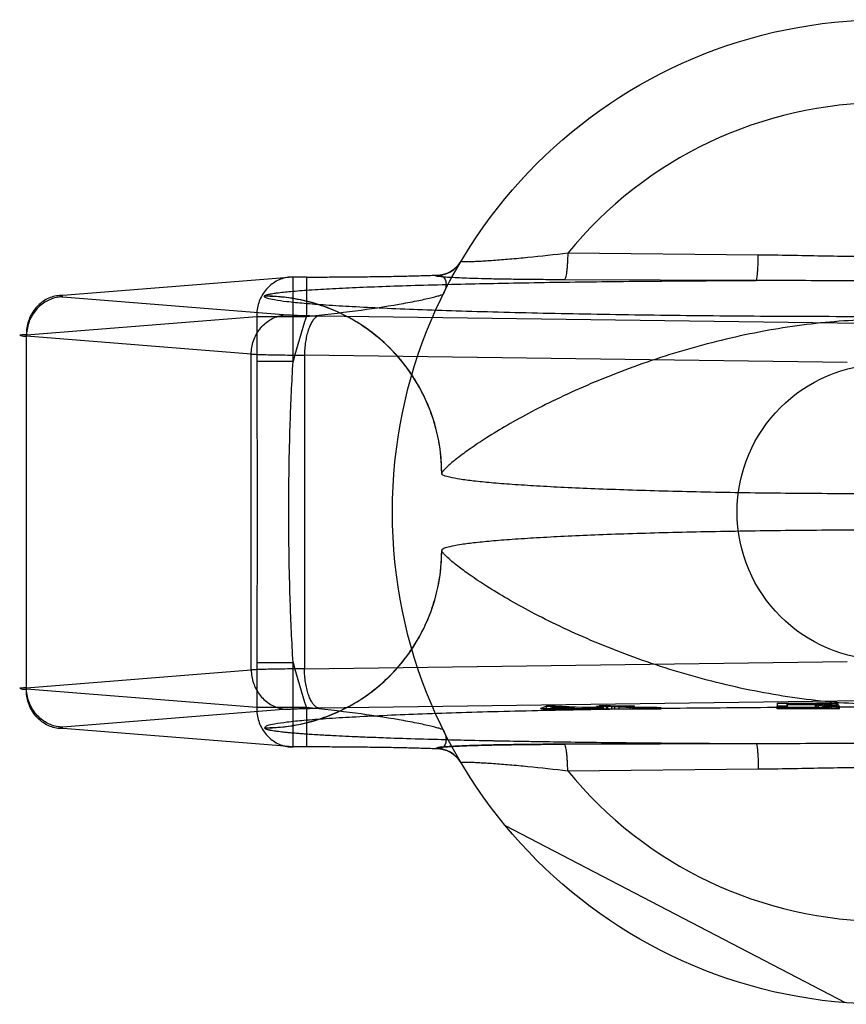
# Model space of a CAD drawing. Header units: millimetres. Extents: x 0 to 420, y 0 to 297.
# Tile 4 of 28: x 116.38 to 117.81, y 129.62 to 131.32. Entities that reach past the tile are written whole.
import ezdxf

# ---------------------------------------------------------------- set-up
doc = ezdxf.new("R2010")
doc.units = ezdxf.units.MM
doc.header["$LTSCALE"] = 23.1
doc.layers.get('0').update_dxf_attribs({"linetype": 'CONTINUOUS'})
doc.layers.add('001-M31079-X02', color=7, linetype='CONTINUOUS')

msp = doc.modelspace()

# ---------------------------------------------------------------- linework, layer by layer
at = {"color": 7, "linetype": 'Continuous'}
msp.add_circle((117.875, 130.4707), 0.255, dxfattribs=at)
at = {"layer": '001-M31079-X02', "color": 9, "linetype": 'Continuous'}
for p, q in [((117.6565, 130.9143), (117.3276, 130.9175)), ((116.8535, 130.8764), (116.4559, 130.8447)), ((116.8535, 130.7305), (116.8535, 130.8764)), ((116.8766, 130.8764), (116.8535, 130.8764)), ((116.8766, 130.8764), (116.8766, 130.8084)), ((117.0998, 130.8788), (117.1002, 130.8795)), ((117.653, 130.8705), (117.3215, 130.8716)), ((116.4559, 130.8421), (116.844, 130.8112)), ((116.8041, 130.8435), (116.804, 130.8432)), ((116.3931, 130.7767), (116.7907, 130.8084)), ((116.7907, 130.8084), (116.7907, 130.7305)), ((116.7907, 130.8084), (116.8766, 130.8084)), ((116.8992, 130.8094), (117.836, 130.7966)), ((116.3931, 130.1646), (116.3931, 130.7767)), ((116.7811, 130.7432), (116.3931, 130.7742)), ((116.7811, 130.1981), (116.7811, 130.7432)), ((116.8535, 130.7305), (116.7907, 130.7305)), ((116.8731, 130.7414), (116.8731, 130.2)), ((117.8099, 130.7286), (116.8731, 130.7414)), ((116.7907, 130.2109), (116.7907, 130.133)), ((116.7907, 130.2109), (116.8535, 130.2109)), ((116.8535, 130.065), (116.8535, 130.2109)), ((116.8731, 130.2), (117.8099, 130.2128)), ((116.3931, 130.1672), (116.7811, 130.1981)), ((116.7907, 130.133), (116.3931, 130.1646)), ((116.8766, 130.133), (116.7907, 130.133)), ((116.8766, 130.133), (116.8766, 130.065)), ((117.3276, 130.0238), (117.6565, 130.0271))]:
    msp.add_line(p, q, dxfattribs=at)
at = {"layer": '001-M31079-X02', "color": 6, "linetype": 'Continuous'}
for p, q in [((117.11, 130.5377), (117.11, 130.5373)), ((117.11, 130.4041), (117.11, 130.4037)), ((117.2909, 130.1307), (117.2909, 130.1356)), ((117.3057, 130.1307), (117.3057, 130.1357)), ((117.377, 130.1307), (117.377, 130.135)), ((117.3821, 130.1307), (117.3821, 130.1363)), ((117.3944, 130.1307), (117.3944, 130.1365)), ((117.3966, 130.1307), (117.3966, 130.1354)), ((117.4089, 130.1307), (117.4089, 130.1356)), ((117.4161, 130.1307), (117.4161, 130.1352)), ((117.4359, 130.1307), (117.4359, 130.1361)), ((117.4431, 130.1307), (117.4431, 130.1357)), ((117.6894, 130.1307), (117.6894, 130.1353)), ((117.7064, 130.1378), (117.7064, 130.1403)), ((117.7602, 130.1403), (117.7064, 130.1403)), ((117.7064, 130.1385), (117.7602, 130.1385)), ((117.7064, 130.1353), (117.7064, 130.1307)), ((117.7545, 130.1378), (117.7545, 130.1307)), ((117.7574, 130.1307), (117.7574, 130.1408)), ((117.7602, 130.1307), (117.7602, 130.1403)), ((117.7602, 130.1403), (117.7687, 130.1401)), ((117.7687, 130.1386), (117.7602, 130.1385)), ((117.7687, 130.1307), (117.7687, 130.1402)), ((117.7687, 130.1401), (117.7744, 130.1399)), ((117.7744, 130.1388), (117.7687, 130.1386)), ((117.7715, 130.1307), (117.7715, 130.1407)), ((117.7744, 130.1307), (117.7744, 130.14)), ((117.7744, 130.1399), (117.7772, 130.1395)), ((117.7772, 130.1392), (117.7744, 130.1388)), ((117.7772, 130.1307), (117.7772, 130.1395)), ((117.7829, 130.1307), (117.7829, 130.1404)), ((117.7914, 130.1307), (117.7914, 130.1399)), ((117.7942, 130.1307), (117.7942, 130.1391)), ((117.797, 130.1307), (117.797, 130.1353)), ((117.2809, 130.1307), (117.2809, 130.1315)), ((117.2981, 130.1319), (117.3054, 130.1346)), ((117.3398, 130.1327), (117.2981, 130.1319)), ((117.2981, 130.1307), (117.2981, 130.1319)), ((117.3054, 130.1346), (117.3054, 130.1307)), ((117.3054, 130.1346), (117.3398, 130.1327)), ((117.3398, 130.1307), (117.3398, 130.1327)), ((117.3506, 130.1307), (117.3506, 130.132)), ((117.3545, 130.1307), (117.3545, 130.1329)), ((117.3654, 130.1307), (117.3654, 130.1323)), ((117.379, 130.1307), (117.379, 130.1334)), ((117.3842, 130.1307), (117.3842, 130.1346)), ((117.3899, 130.1307), (117.3899, 130.1328)), ((117.3907, 130.1307), (117.4888, 130.1307)), ((117.4038, 130.1307), (117.4038, 130.135)), ((117.44, 130.1307), (117.44, 130.1329)), ((117.4487, 130.1307), (117.4487, 130.1332)), ((117.4521, 130.1307), (117.4521, 130.1328)), ((117.4565, 130.1307), (117.4565, 130.1331)), ((117.4631, 130.1307), (117.4631, 130.1325)), ((117.4675, 130.1331), (117.4675, 130.1307)), ((117.4723, 130.1307), (117.4723, 130.1326)), ((117.4816, 130.1307), (117.4816, 130.1332)), ((117.4888, 130.1307), (117.4888, 130.1327)), ((117.797, 130.1307), (117.6894, 130.1307)), ((117.807, 129.6234), (117.22, 129.929))]:
    msp.add_line(p, q, dxfattribs=at)
at = {"layer": '001-M31079-X02', "color": 7, "linetype": 'Continuous'}
for p, q in [((117.836, 130.1448), (116.8992, 130.132)), ((117.2909, 130.1355), (117.2809, 130.1315)), ((117.3057, 130.1357), (117.2909, 130.1355)), ((117.2909, 130.1356), (117.3057, 130.1356)), ((117.3545, 130.1329), (117.3057, 130.1357)), ((117.3966, 130.1354), (117.377, 130.135)), ((117.3842, 130.1346), (117.377, 130.135)), ((117.3944, 130.1365), (117.3821, 130.1362)), ((117.3821, 130.1363), (117.3944, 130.1363)), ((117.3821, 130.1362), (117.3966, 130.1354)), ((117.4089, 130.1356), (117.3944, 130.1365)), ((117.4359, 130.1361), (117.4089, 130.1356)), ((117.4161, 130.1352), (117.4431, 130.1357)), ((117.4487, 130.1334), (117.4161, 130.1352)), ((117.4431, 130.1357), (117.4359, 130.1361)), ((117.6894, 130.1409), (117.6894, 130.1353)), ((117.6894, 130.1409), (117.7574, 130.1409)), ((117.7064, 130.1353), (117.6894, 130.1353)), ((117.7064, 130.1378), (117.7064, 130.1353)), ((117.7545, 130.1378), (117.7064, 130.1378)), ((117.7545, 130.1378), (117.7772, 130.1353)), ((117.7715, 130.1407), (117.7574, 130.1409)), ((117.7574, 130.1408), (117.7715, 130.1408)), ((117.7829, 130.1404), (117.7715, 130.1407)), ((117.7715, 130.138), (117.7829, 130.1382)), ((117.7829, 130.1381), (117.7715, 130.1381)), ((117.797, 130.1353), (117.7715, 130.138)), ((117.797, 130.1353), (117.7772, 130.1353)), ((117.7914, 130.1399), (117.7829, 130.1404)), ((117.7914, 130.1387), (117.7829, 130.1382)), ((117.7942, 130.1395), (117.7914, 130.1399)), ((117.7942, 130.1391), (117.7914, 130.1387)), ((117.7942, 130.1395), (117.7942, 130.1391)), ((116.844, 130.1302), (116.4559, 130.0993)), ((117.2809, 130.1315), (117.2917, 130.1309)), ((117.2809, 130.1315), (117.2917, 130.1308)), ((117.3907, 130.1307), (117.2809, 130.1307)), ((117.2809, 130.1307), (117.3506, 130.1307)), ((117.2917, 130.1308), (117.3506, 130.132)), ((117.2917, 130.1309), (117.3506, 130.132)), ((117.3506, 130.132), (117.3743, 130.1307)), ((117.379, 130.1334), (117.3545, 130.1329)), ((117.3899, 130.1328), (117.3654, 130.1323)), ((117.3907, 130.1309), (117.3654, 130.1323)), ((117.3907, 130.1308), (117.3654, 130.1323)), ((117.3907, 130.1308), (117.3654, 130.1307)), ((117.3899, 130.1328), (117.379, 130.1334)), ((117.4038, 130.135), (117.3842, 130.1346)), ((117.4038, 130.135), (117.44, 130.1329)), ((117.44, 130.1329), (117.4521, 130.1326)), ((117.4521, 130.1328), (117.44, 130.1328)), ((117.4565, 130.1331), (117.4487, 130.1334)), ((117.4487, 130.1332), (117.4565, 130.1332)), ((117.4521, 130.1326), (117.4631, 130.1325)), ((117.4565, 130.1331), (117.4816, 130.1331)), ((117.4675, 130.133), (117.4565, 130.1331)), ((117.4631, 130.1325), (117.4723, 130.1326)), ((117.4816, 130.1332), (117.4675, 130.133)), ((117.4723, 130.1326), (117.4888, 130.1327)), ((117.4888, 130.1327), (117.4723, 130.1327)), ((117.4888, 130.1327), (117.4816, 130.1332)), ((116.8535, 130.065), (116.4559, 130.0967)), ((116.804, 130.0982), (116.8041, 130.0978)), ((116.804, 130.0982), (116.8041, 130.0978)), ((117.3215, 130.0698), (117.653, 130.0709)), ((117.653, 130.0709), (117.3215, 130.0698)), ((116.8766, 130.065), (116.8535, 130.065)), ((117.1001, 130.0618), (117.0997, 130.0626)), ((117.0998, 130.0626), (117.1002, 130.0618))]:
    msp.add_line(p, q, dxfattribs=at)
at = {"layer": '001-M31079-X02', "color": 9, "linetype": 'Continuous'}
msp.add_circle((117.875, 130.4707), 0.85, dxfattribs=at)
for centre, radius, start, end in [((117.875, 130.4707), 0.7066, 39.2269, 140.7731), ((117.0998, 130.9298), 0.051, 269.95, 329.359), ((117.1002, 130.9305), 0.051, 269.9539, 329.3064), ((117.875, 130.4707), 1.054, 161.3119, 165.7314), ((117.875, 130.4707), 1.054, 194.2686, 198.6881), ((117.0998, 130.0116), 0.051, 30.6418, 90.05), ((117.1002, 130.0109), 0.051, 30.6953, 90.0461), ((117.875, 130.4707), 0.7066, 219.2269, 320.7731)]:
    msp.add_arc(centre, radius, start, end, dxfattribs=at)
for points, knots in [([(117.3276, 130.9175), (117.3047, 130.9148), (117.2713, 130.911), (117.2285, 130.907), (117.2044, 130.9051), (117.1872, 130.904), (117.1761, 130.9033), (117.1664, 130.9029), (117.1583, 130.9027), (117.1521, 130.9025), (117.1472, 130.9029), (117.1451, 130.9028), (117.1435, 130.9036), (117.1436, 130.9038)], [0, 0, 0, 0, 0.374573, 0.545185, 0.69775, 0.765258, 0.825765, 0.8784, 0.922348, 0.956856, 0.98136, 0.995484, 1, 1, 1, 1]), ([(117.3276, 130.9175), (117.3275, 130.9119), (117.3272, 130.9035), (117.3264, 130.8928), (117.3255, 130.8843), (117.3244, 130.8775), (117.3229, 130.873), (117.3219, 130.8717), (117.3215, 130.8716)], [0, 0, 0, 0, 0.362859, 0.535181, 0.688743, 0.908702, 0.968755, 1, 1, 1, 1]), ([(117.653, 130.8705), (117.6533, 130.8707), (117.6538, 130.872), (117.6543, 130.8744), (117.6549, 130.8786), (117.6554, 130.884), (117.6558, 130.8907), (117.6563, 130.9009), (117.6565, 130.9089), (117.6565, 130.9143)], [0, 0, 0, 0, 0.026059, 0.084248, 0.177702, 0.303884, 0.458, 0.631541, 1, 1, 1, 1]), ([(118.0935, 130.9143), (118.057, 130.914), (117.9842, 130.9124), (117.875, 130.9109), (117.7658, 130.9124), (117.693, 130.914), (117.6565, 130.9143)], [0, 0, 0, 0, 0.250402, 0.5, 0.749597, 1, 1, 1, 1]), ([(116.8535, 130.8764), (116.8499, 130.8764), (116.8425, 130.8758), (116.8318, 130.8729), (116.8217, 130.8679), (116.8126, 130.861), (116.8048, 130.8526), (116.7985, 130.8428), (116.7939, 130.8319), (116.7912, 130.8203), (116.7906, 130.8124), (116.7907, 130.8084)], [0, 0, 0, 0, 0.105867, 0.213506, 0.322247, 0.431686, 0.542546, 0.655169, 0.769173, 0.884293, 1, 1, 1, 1]), ([(116.8041, 130.8435), (116.8043, 130.8442), (116.8065, 130.8453), (116.8105, 130.8465), (116.8171, 130.8478), (116.8301, 130.8497), (116.8519, 130.8519), (116.884, 130.8543), (116.9236, 130.8566), (116.97, 130.8588), (117.0223, 130.8608), (117.1021, 130.8633), (117.2117, 130.8659), (117.3518, 130.8682), (117.5003, 130.8697), (117.6016, 130.8703), (117.653, 130.8705)], [0, 0, 0, 0, 0.002556, 0.007647, 0.015418, 0.02584, 0.054362, 0.092487, 0.139398, 0.194252, 0.256192, 0.324351, 0.475941, 0.642638, 0.818822, 1, 1, 1, 1]), ([(116.8766, 130.8764), (116.8884, 130.8764), (116.9121, 130.8764), (116.9472, 130.8766), (116.9816, 130.877), (117.0145, 130.8774), (117.0455, 130.878), (117.0738, 130.8787), (117.0917, 130.8793), (117.1002, 130.8795)], [0, 0, 0, 0, 0.158961, 0.317102, 0.471716, 0.620001, 0.759164, 0.88659, 1, 1, 1, 1]), ([(117.3215, 130.8716), (117.3094, 130.8717), (117.2864, 130.8718), (117.2535, 130.8721), (117.2238, 130.8725), (117.1973, 130.873), (117.1741, 130.8736), (117.1542, 130.8742), (117.1373, 130.8749), (117.1241, 130.8756), (117.1125, 130.8762), (117.1074, 130.8773), (117.0987, 130.8775), (117.0998, 130.8788)], [0, 0, 0, 0, 0.162457, 0.311088, 0.444967, 0.564046, 0.668486, 0.758484, 0.83412, 0.895499, 0.942766, 0.975919, 1, 1, 1, 1]), ([(117.1002, 130.8795), (117.1027, 130.8798), (117.1077, 130.8798), (117.1144, 130.8758), (117.1178, 130.8679), (117.1174, 130.858), (117.1149, 130.8511), (117.1131, 130.8475)], [0, 0, 0, 0, 0.174794, 0.331672, 0.506596, 0.728787, 1, 1, 1, 1]), ([(118.097, 130.8705), (118.0465, 130.8705), (117.949, 130.8694), (117.801, 130.8694), (117.7035, 130.8705), (117.653, 130.8705)], [0, 0, 0, 0, 0.341257, 0.658748, 1, 1, 1, 1]), ([(116.4559, 130.8447), (116.4522, 130.8447), (116.4448, 130.8441), (116.4341, 130.8411), (116.4241, 130.8362), (116.415, 130.8293), (116.4072, 130.8209), (116.4009, 130.8111), (116.3963, 130.8002), (116.3936, 130.7887), (116.393, 130.7807), (116.3931, 130.7767)], [0, 0, 0, 0, 0.107077, 0.214442, 0.322623, 0.432034, 0.54293, 0.655378, 0.769254, 0.884268, 1, 1, 1, 1]), ([(116.4559, 130.8421), (116.4523, 130.8421), (116.445, 130.8413), (116.4344, 130.8381), (116.4245, 130.833), (116.4155, 130.8261), (116.4078, 130.8177), (116.4015, 130.808), (116.3968, 130.7973), (116.3939, 130.7859), (116.3931, 130.7781), (116.3931, 130.7742)], [0, 0, 0, 0, 0.106478, 0.21374, 0.322185, 0.432069, 0.54347, 0.656286, 0.770253, 0.884982, 1, 1, 1, 1]), ([(116.4559, 130.8447), (116.4543, 130.8446), (116.4478, 130.8449), (116.4541, 130.8423), (116.4559, 130.8421)], [0, 0, 0, 0, 0.480825, 1, 1, 1, 1]), ([(118.946, 130.8432), (118.946, 130.8414), (118.9381, 130.8387), (118.9268, 130.8362), (118.9044, 130.8332), (118.8751, 130.8304), (118.8373, 130.8275), (118.7919, 130.8248), (118.739, 130.8222), (118.6793, 130.8197), (118.613, 130.8175), (118.5408, 130.8154), (118.4633, 130.8136), (118.381, 130.8119), (118.2947, 130.8106), (118.205, 130.8095), (118.1126, 130.8086), (118.0183, 130.8081), (117.9229, 130.8078), (117.8271, 130.8078), (117.7317, 130.8081), (117.6374, 130.8086), (117.545, 130.8095), (117.4553, 130.8106), (117.369, 130.8119), (117.2867, 130.8136), (117.2092, 130.8154), (117.137, 130.8175), (117.0707, 130.8197), (117.011, 130.8222), (116.9581, 130.8248), (116.9127, 130.8275), (116.8749, 130.8304), (116.8456, 130.8332), (116.8232, 130.8362), (116.8119, 130.8387), (116.804, 130.8414), (116.804, 130.8432)], [0, 0, 0, 0, 0.002493, 0.008682, 0.018754, 0.032668, 0.050325, 0.07159, 0.096294, 0.12424, 0.155205, 0.188938, 0.22517, 0.263609, 0.303947, 0.345858, 0.389007, 0.433046, 0.477624, 0.52238, 0.566958, 0.610997, 0.654146, 0.696057, 0.736395, 0.774834, 0.811065, 0.844799, 0.875763, 0.903709, 0.928414, 0.949678, 0.967336, 0.981249, 0.991321, 0.99751, 1, 1, 1, 1]), ([(117.1101, 130.5373), (117.1101, 130.5495), (117.1086, 130.5741), (117.102, 130.6101), (117.0913, 130.6447), (117.0768, 130.6776), (117.0585, 130.7085), (117.0365, 130.7374), (117.011, 130.7637), (116.9821, 130.787), (116.9502, 130.8069), (116.9159, 130.8228), (116.8796, 130.8345), (116.842, 130.8416), (116.8165, 130.8432), (116.804, 130.8432)], [0, 0, 0, 0, 0.076158, 0.153158, 0.228333, 0.301941, 0.376949, 0.452289, 0.52843, 0.605124, 0.6839, 0.761957, 0.840937, 0.921804, 1, 1, 1, 1]), ([(117.11, 130.5377), (117.11, 130.5564), (117.1065, 130.5951), (117.0899, 130.6523), (117.0613, 130.7072), (117.0214, 130.756), (116.9724, 130.7956), (116.9177, 130.8238), (116.8609, 130.84), (116.8226, 130.8435), (116.8041, 130.8435)], [0, 0, 0, 0, 0.11714, 0.241135, 0.370091, 0.501566, 0.632817, 0.761124, 0.884117, 1, 1, 1, 1]), ([(116.8766, 130.8084), (116.9049, 130.8112), (116.9584, 130.8173), (117.0218, 130.8267), (117.0613, 130.834), (117.0794, 130.8378), (117.0905, 130.8403), (117.0994, 130.8425), (117.1063, 130.8444), (117.1104, 130.846), (117.1128, 130.8469), (117.1131, 130.8475)], [0, 0, 0, 0, 0.355482, 0.671549, 0.801125, 0.856117, 0.903432, 0.942201, 0.971603, 0.990934, 1, 1, 1, 1]), ([(116.7811, 130.7432), (116.7812, 130.7472), (116.7819, 130.755), (116.7848, 130.7664), (116.7895, 130.7771), (116.7958, 130.7868), (116.8036, 130.7952), (116.8126, 130.8021), (116.8225, 130.8072), (116.833, 130.8104), (116.8403, 130.8112), (116.844, 130.8112)], [0, 0, 0, 0, 0.115018, 0.229746, 0.343713, 0.456528, 0.567928, 0.677812, 0.786256, 0.893517, 1, 1, 1, 1]), ([(116.844, 130.8112), (116.8464, 130.811), (116.8519, 130.8107), (116.8613, 130.8103), (116.8725, 130.8099), (116.8854, 130.8096), (116.8944, 130.8095), (116.8992, 130.8094)], [0, 0, 0, 0, 0.130912, 0.301984, 0.508124, 0.743482, 1, 1, 1, 1]), ([(116.8992, 130.8094), (116.8976, 130.8093), (116.8943, 130.8082), (116.89, 130.8046), (116.886, 130.7994), (116.8824, 130.7925), (116.8793, 130.7841), (116.8767, 130.7746), (116.8748, 130.7641), (116.8735, 130.7529), (116.8732, 130.7453), (116.8731, 130.7414)], [0, 0, 0, 0, 0.060245, 0.130705, 0.215809, 0.316801, 0.432956, 0.562332, 0.702195, 0.849281, 1, 1, 1, 1]), ([(118.64, 130.5377), (118.6395, 130.5396), (118.635, 130.5443), (118.6262, 130.553), (118.6108, 130.5654), (118.5891, 130.5813), (118.5606, 130.6002), (118.5252, 130.6217), (118.4832, 130.6449), (118.4349, 130.669), (118.3813, 130.6932), (118.3232, 130.7164), (118.2617, 130.7379), (118.198, 130.7571), (118.133, 130.7733), (118.0676, 130.7863), (118.0025, 130.7958), (117.9384, 130.8016), (117.875, 130.8036), (117.8116, 130.8016), (117.7475, 130.7958), (117.6824, 130.7863), (117.617, 130.7733), (117.552, 130.7571), (117.4883, 130.7379), (117.4268, 130.7164), (117.3687, 130.6932), (117.3151, 130.669), (117.2668, 130.6449), (117.2248, 130.6217), (117.1894, 130.6002), (117.1609, 130.5813), (117.1392, 130.5654), (117.1238, 130.553), (117.115, 130.5443), (117.1105, 130.5396), (117.11, 130.5377)], [0, 0, 0, 0, 0.003555, 0.011107, 0.022959, 0.039262, 0.060042, 0.085221, 0.114497, 0.147384, 0.18326, 0.221413, 0.261105, 0.301644, 0.342428, 0.382958, 0.422872, 0.461919, 0.5, 0.538082, 0.577129, 0.617043, 0.657573, 0.698356, 0.738896, 0.778588, 0.81674, 0.852617, 0.885504, 0.914779, 0.939958, 0.960738, 0.977042, 0.988893, 0.996445, 1, 1, 1, 1]), ([(116.3931, 130.7767), (116.3907, 130.7766), (116.388, 130.7763), (116.3792, 130.7762), (116.3879, 130.7739), (116.3907, 130.7743), (116.3931, 130.7742)], [0, 0, 0, 0, 0.308454, 0.496297, 0.691701, 1, 1, 1, 1]), ([(116.7811, 130.7432), (116.7844, 130.7431), (116.7918, 130.7428), (116.8041, 130.7424), (116.8187, 130.7421), (116.8353, 130.7418), (116.8537, 130.7416), (116.8665, 130.7415), (116.8731, 130.7414)], [0, 0, 0, 0, 0.106989, 0.241386, 0.400784, 0.582467, 0.783383, 1, 1, 1, 1]), ([(116.7907, 130.7305), (116.7907, 130.6871), (116.7912, 130.6005), (116.7917, 130.4707), (116.7912, 130.3409), (116.7907, 130.2543), (116.7907, 130.2109)], [0, 0, 0, 0, 0.250466, 0.5, 0.749534, 1, 1, 1, 1]), ([(116.8535, 130.2109), (116.8513, 130.2463), (116.8482, 130.316), (116.8459, 130.4195), (116.8459, 130.5219), (116.8482, 130.6253), (116.8513, 130.6951), (116.8535, 130.7305)], [0, 0, 0, 0, 0.204736, 0.40264, 0.597353, 0.795252, 1, 1, 1, 1]), ([(116.804, 130.0982), (116.8162, 130.0982), (116.8408, 130.0997), (116.8769, 130.1063), (116.9115, 130.117), (116.9444, 130.1315), (116.9753, 130.1497), (117.0042, 130.1718), (117.0305, 130.1972), (117.0539, 130.2261), (117.0738, 130.2579), (117.0897, 130.2922), (117.1014, 130.3285), (117.1085, 130.3661), (117.1101, 130.3915), (117.1101, 130.4041)], [0, 0, 0, 0, 0.0763, 0.153503, 0.228562, 0.30215, 0.37728, 0.452453, 0.528555, 0.605385, 0.683975, 0.761952, 0.841026, 0.921748, 1, 1, 1, 1]), ([(116.8041, 130.0978), (116.8226, 130.0979), (116.8609, 130.1014), (116.9177, 130.1176), (116.9724, 130.1458), (117.0214, 130.1854), (117.0613, 130.2342), (117.0899, 130.2891), (117.1065, 130.3463), (117.11, 130.3849), (117.11, 130.4037)], [0, 0, 0, 0, 0.115883, 0.238876, 0.367183, 0.498434, 0.629909, 0.758865, 0.88286, 1, 1, 1, 1]), ([(118.64, 130.4037), (118.6395, 130.4018), (118.635, 130.3971), (118.6262, 130.3884), (118.6108, 130.376), (118.5891, 130.3601), (118.5606, 130.3411), (118.5252, 130.3197), (118.4832, 130.2965), (118.4349, 130.2723), (118.3813, 130.2482), (118.3232, 130.225), (118.2618, 130.2035), (118.198, 130.1843), (118.133, 130.1681), (118.0676, 130.1551), (118.0025, 130.1456), (117.9384, 130.1398), (117.875, 130.1378), (117.8116, 130.1398), (117.7475, 130.1456), (117.6824, 130.1551), (117.617, 130.1681), (117.552, 130.1843), (117.4882, 130.2035), (117.4268, 130.225), (117.3687, 130.2482), (117.3151, 130.2723), (117.2668, 130.2965), (117.2248, 130.3197), (117.1894, 130.3411), (117.1609, 130.3601), (117.1392, 130.376), (117.1238, 130.3884), (117.115, 130.3971), (117.1105, 130.4018), (117.11, 130.4037)], [0, 0, 0, 0, 0.003556, 0.01111, 0.022961, 0.039265, 0.060043, 0.08522, 0.114493, 0.147377, 0.183251, 0.221401, 0.261091, 0.301628, 0.342411, 0.38294, 0.422856, 0.461909, 0.5, 0.538091, 0.577144, 0.61706, 0.657589, 0.698372, 0.738909, 0.7786, 0.816749, 0.852623, 0.885507, 0.91478, 0.939957, 0.960735, 0.977039, 0.98889, 0.996444, 1, 1, 1, 1]), ([(116.8731, 130.2), (116.8665, 130.1999), (116.8537, 130.1998), (116.8353, 130.1995), (116.8187, 130.1993), (116.8041, 130.1989), (116.7918, 130.1986), (116.7844, 130.1983), (116.7811, 130.1981)], [0, 0, 0, 0, 0.216715, 0.417781, 0.599446, 0.758746, 0.893072, 1, 1, 1, 1]), ([(116.7811, 130.1981), (116.7812, 130.1942), (116.7819, 130.1865), (116.7847, 130.1753), (116.7893, 130.1648), (116.7953, 130.1553), (116.8029, 130.1468), (116.8118, 130.1398), (116.8219, 130.1344), (116.8327, 130.1311), (116.8402, 130.1302), (116.844, 130.1302)], [0, 0, 0, 0, 0.114278, 0.227862, 0.337251, 0.447769, 0.558103, 0.669208, 0.779366, 0.890941, 1, 1, 1, 1]), ([(116.8992, 130.132), (116.8976, 130.1321), (116.8944, 130.1332), (116.8901, 130.1366), (116.8862, 130.1417), (116.8826, 130.1483), (116.8795, 130.1565), (116.8769, 130.166), (116.8748, 130.1767), (116.8735, 130.1881), (116.8732, 130.196), (116.8731, 130.2)], [0, 0, 0, 0, 0.059878, 0.129511, 0.210703, 0.308575, 0.422337, 0.551975, 0.693177, 0.845746, 1, 1, 1, 1]), ([(116.3931, 130.1672), (116.3907, 130.1671), (116.388, 130.1668), (116.3792, 130.1667), (116.3879, 130.1644), (116.3907, 130.1648), (116.3931, 130.1646)], [0, 0, 0, 0, 0.308412, 0.496297, 0.691671, 1, 1, 1, 1]), ([(116.4559, 130.0967), (116.4522, 130.0966), (116.4448, 130.0972), (116.4341, 130.1002), (116.4241, 130.1052), (116.415, 130.1121), (116.4072, 130.1205), (116.4009, 130.1303), (116.3963, 130.1412), (116.3936, 130.1527), (116.393, 130.1607), (116.3931, 130.1646)], [0, 0, 0, 0, 0.10707, 0.214436, 0.322616, 0.432028, 0.542925, 0.655374, 0.769251, 0.884266, 1, 1, 1, 1]), ([(116.4559, 130.0993), (116.4523, 130.0993), (116.4451, 130.1001), (116.4347, 130.1032), (116.425, 130.1081), (116.4162, 130.1147), (116.4084, 130.1229), (116.4019, 130.1326), (116.397, 130.1435), (116.3939, 130.1551), (116.3931, 130.1632), (116.3931, 130.1672)], [0, 0, 0, 0, 0.105866, 0.212034, 0.316033, 0.423474, 0.53354, 0.647368, 0.762916, 0.882188, 1, 1, 1, 1]), ([(116.7907, 130.133), (116.7906, 130.129), (116.7912, 130.1211), (116.7939, 130.1095), (116.7985, 130.0986), (116.8048, 130.0888), (116.8126, 130.0804), (116.8217, 130.0735), (116.8317, 130.0686), (116.8425, 130.0656), (116.8498, 130.065), (116.8535, 130.065)], [0, 0, 0, 0, 0.115548, 0.230792, 0.344911, 0.457252, 0.568031, 0.677491, 0.785649, 0.893024, 1, 1, 1, 1]), ([(117.1131, 130.0939), (117.1128, 130.0945), (117.1104, 130.0954), (117.1063, 130.097), (117.0994, 130.0989), (117.0905, 130.1011), (117.0794, 130.1036), (117.0613, 130.1074), (117.0218, 130.1146), (116.9584, 130.1241), (116.9049, 130.1302), (116.8766, 130.133)], [0, 0, 0, 0, 0.009066, 0.028397, 0.057799, 0.096568, 0.143882, 0.198874, 0.328449, 0.644516, 1, 1, 1, 1]), ([(117.1131, 130.0939), (117.1149, 130.0903), (117.1174, 130.0834), (117.1178, 130.0735), (117.1144, 130.0656), (117.1077, 130.0616), (117.1027, 130.0615), (117.1002, 130.0618)], [0, 0, 0, 0, 0.271259, 0.49346, 0.668375, 0.825235, 1, 1, 1, 1]), ([(117.3276, 130.0238), (117.3275, 130.0295), (117.3272, 130.0379), (117.3264, 130.0486), (117.3255, 130.0571), (117.3244, 130.0639), (117.3229, 130.0683), (117.3219, 130.0696), (117.3215, 130.0698)], [0, 0, 0, 0, 0.362861, 0.535184, 0.688747, 0.908704, 0.968756, 1, 1, 1, 1]), ([(117.653, 130.0709), (117.7036, 130.0709), (117.801, 130.072), (117.949, 130.072), (118.0464, 130.0709), (118.097, 130.0709)], [0, 0, 0, 0, 0.341795, 0.658236, 1, 1, 1, 1]), ([(117.653, 130.0709), (117.6533, 130.0707), (117.6538, 130.0694), (117.6543, 130.067), (117.6548, 130.0629), (117.6554, 130.0575), (117.6558, 130.0508), (117.6563, 130.0405), (117.6565, 130.0325), (117.6565, 130.0271)], [0, 0, 0, 0, 0.025787, 0.083393, 0.176135, 0.301738, 0.45565, 0.62948, 1, 1, 1, 1]), ([(117.1436, 130.0376), (117.1435, 130.0378), (117.1451, 130.0386), (117.1472, 130.0385), (117.1521, 130.0389), (117.1583, 130.0387), (117.1664, 130.0385), (117.1761, 130.038), (117.1872, 130.0374), (117.2044, 130.0363), (117.2285, 130.0344), (117.2713, 130.0304), (117.3047, 130.0266), (117.3276, 130.0238)], [0, 0, 0, 0, 0.004516, 0.01864, 0.043144, 0.077652, 0.1216, 0.174235, 0.234742, 0.302251, 0.454816, 0.625428, 1, 1, 1, 1]), ([(117.6565, 130.0271), (117.693, 130.0274), (117.7658, 130.029), (117.875, 130.0304), (117.9842, 130.029), (118.057, 130.0274), (118.0935, 130.0271)], [0, 0, 0, 0, 0.250402, 0.5, 0.749597, 1, 1, 1, 1])]:
    msp.add_open_spline(points, degree=3, knots=knots, dxfattribs=at)
at = {"layer": '001-M31079-X02', "color": 6, "linetype": 'Continuous'}
for points, knots in [([(118.64, 130.5373), (118.64, 130.5357), (118.6342, 130.5325), (118.6244, 130.5301), (118.6067, 130.5268), (118.5831, 130.5238), (118.5528, 130.5208), (118.5165, 130.518), (118.4744, 130.5153), (118.4268, 130.5128), (118.3743, 130.5105), (118.3172, 130.5084), (118.2562, 130.5066), (118.1917, 130.5051), (118.1243, 130.5038), (118.0547, 130.5029), (117.9835, 130.5023), (117.9113, 130.502), (117.8387, 130.502), (117.7665, 130.5023), (117.6953, 130.5029), (117.6257, 130.5038), (117.5583, 130.5051), (117.4938, 130.5066), (117.4328, 130.5084), (117.3757, 130.5105), (117.3232, 130.5128), (117.2756, 130.5153), (117.2335, 130.518), (117.1972, 130.5208), (117.1669, 130.5238), (117.1433, 130.5268), (117.1256, 130.5301), (117.1158, 130.5325), (117.11, 130.5357), (117.11, 130.5373)], [0, 0, 0, 0, 0.003145, 0.010238, 0.021627, 0.037284, 0.057093, 0.080886, 0.108455, 0.139552, 0.173898, 0.211182, 0.25107, 0.2932, 0.337192, 0.382651, 0.429166, 0.476318, 0.523684, 0.570837, 0.617352, 0.662811, 0.706803, 0.748933, 0.78882, 0.826104, 0.86045, 0.891547, 0.919115, 0.942908, 0.962717, 0.978373, 0.989762, 0.996855, 1, 1, 1, 1]), ([(118.64, 130.4041), (118.64, 130.4057), (118.6342, 130.4088), (118.6244, 130.4113), (118.6067, 130.4146), (118.5831, 130.4176), (118.5528, 130.4206), (118.5165, 130.4234), (118.4744, 130.4261), (118.4268, 130.4286), (118.3743, 130.4309), (118.3172, 130.433), (118.2562, 130.4348), (118.1917, 130.4363), (118.1243, 130.4375), (118.0547, 130.4385), (117.9835, 130.4391), (117.9113, 130.4394), (117.8387, 130.4394), (117.7665, 130.4391), (117.6953, 130.4385), (117.6257, 130.4375), (117.5583, 130.4363), (117.4938, 130.4348), (117.4328, 130.433), (117.3757, 130.4309), (117.3232, 130.4286), (117.2756, 130.4261), (117.2335, 130.4234), (117.1972, 130.4206), (117.1669, 130.4176), (117.1433, 130.4146), (117.1256, 130.4113), (117.1158, 130.4088), (117.11, 130.4057), (117.11, 130.4041)], [0, 0, 0, 0, 0.003145, 0.010239, 0.021627, 0.037284, 0.057093, 0.080887, 0.108456, 0.139553, 0.173899, 0.211184, 0.251071, 0.2932, 0.337193, 0.382651, 0.429165, 0.476318, 0.523683, 0.570836, 0.61735, 0.662808, 0.706801, 0.74893, 0.788817, 0.826102, 0.860448, 0.891545, 0.919113, 0.942907, 0.962716, 0.978373, 0.989762, 0.996855, 1, 1, 1, 1])]:
    msp.add_open_spline(points, degree=3, knots=knots, dxfattribs=at)
at = {"layer": '001-M31079-X02', "color": 7, "linetype": 'Continuous'}
for points, knots in [([(118.946, 130.0982), (118.9447, 130.0996), (118.9396, 130.1031), (118.9258, 130.1048), (118.9048, 130.1083), (118.875, 130.1109), (118.8373, 130.1139), (118.7919, 130.1166), (118.7391, 130.1192), (118.6793, 130.1216), (118.6131, 130.1239), (118.5409, 130.126), (118.4633, 130.1278), (118.3811, 130.1294), (118.2947, 130.1308), (118.205, 130.1319), (118.1127, 130.1327), (118.0184, 130.1333), (117.923, 130.1336), (117.8272, 130.1336), (117.7317, 130.1333), (117.6374, 130.1327), (117.5451, 130.1319), (117.4554, 130.1308), (117.369, 130.1294), (117.2867, 130.1278), (117.2092, 130.126), (117.137, 130.1239), (117.0708, 130.1216), (117.011, 130.1192), (116.9582, 130.1166), (116.9127, 130.1139), (116.875, 130.1109), (116.8452, 130.1083), (116.8242, 130.1048), (116.8104, 130.1031), (116.8053, 130.0996), (116.804, 130.0982)], [0, 0, 0, 0, 0.002494, 0.008682, 0.018753, 0.032665, 0.05032, 0.071583, 0.096285, 0.124228, 0.155189, 0.18892, 0.225149, 0.263585, 0.30392, 0.34583, 0.388977, 0.433016, 0.477593, 0.52235, 0.566928, 0.610968, 0.654118, 0.696031, 0.73637, 0.774811, 0.811045, 0.844781, 0.875747, 0.903695, 0.928401, 0.949668, 0.967327, 0.981242, 0.991315, 0.997506, 1, 1, 1, 1]), ([(118.946, 130.0982), (118.9447, 130.0996), (118.9396, 130.1031), (118.9258, 130.1048), (118.9048, 130.1083), (118.875, 130.1109), (118.8373, 130.1139), (118.7919, 130.1166), (118.7391, 130.1192), (118.6793, 130.1216), (118.613, 130.1239), (118.5408, 130.126), (118.4633, 130.1278), (118.381, 130.1294), (118.2947, 130.1308), (118.205, 130.1319), (118.1126, 130.1327), (118.0183, 130.1333), (117.9229, 130.1336), (117.8271, 130.1336), (117.7317, 130.1333), (117.6374, 130.1327), (117.545, 130.1319), (117.4553, 130.1308), (117.369, 130.1294), (117.2867, 130.1278), (117.2092, 130.126), (117.137, 130.1239), (117.0707, 130.1216), (117.0109, 130.1192), (116.9581, 130.1166), (116.9127, 130.1139), (116.875, 130.1109), (116.8452, 130.1083), (116.8242, 130.1048), (116.8104, 130.1032), (116.8053, 130.0996), (116.804, 130.0982)], [0, 0, 0, 0, 0.002493, 0.008682, 0.018754, 0.032668, 0.050325, 0.07159, 0.096294, 0.124241, 0.155205, 0.188938, 0.22517, 0.263609, 0.303947, 0.345858, 0.389007, 0.433047, 0.477624, 0.522381, 0.566958, 0.610998, 0.654146, 0.696058, 0.736395, 0.774834, 0.811066, 0.844799, 0.875764, 0.90371, 0.928414, 0.949679, 0.967336, 0.98125, 0.991322, 0.99751, 1, 1, 1, 1]), ([(116.844, 130.1302), (116.8464, 130.1304), (116.8519, 130.1307), (116.8613, 130.1311), (116.8725, 130.1315), (116.8854, 130.1318), (116.8944, 130.1319), (116.8992, 130.132)], [0, 0, 0, 0, 0.130912, 0.301984, 0.508124, 0.743482, 1, 1, 1, 1]), ([(116.4559, 130.0967), (116.4543, 130.0968), (116.4477, 130.0965), (116.4541, 130.0991), (116.4559, 130.0993)], [0, 0, 0, 0, 0.481055, 1, 1, 1, 1]), ([(116.4559, 130.0967), (116.4543, 130.0968), (116.4478, 130.0965), (116.4541, 130.0991), (116.4559, 130.0993)], [0, 0, 0, 0, 0.480825, 1, 1, 1, 1]), ([(116.8041, 130.0978), (116.8043, 130.0972), (116.8065, 130.0961), (116.8105, 130.0949), (116.8171, 130.0936), (116.8301, 130.0917), (116.8519, 130.0895), (116.884, 130.0871), (116.9236, 130.0848), (116.97, 130.0826), (117.0223, 130.0806), (117.1021, 130.0781), (117.2117, 130.0755), (117.3518, 130.0732), (117.5003, 130.0717), (117.6016, 130.0711), (117.653, 130.0709)], [0, 0, 0, 0, 0.002556, 0.007647, 0.015418, 0.02584, 0.054362, 0.092487, 0.139398, 0.194252, 0.256192, 0.324351, 0.475941, 0.642638, 0.818822, 1, 1, 1, 1]), ([(116.8041, 130.0978), (116.8053, 130.0969), (116.8098, 130.0945), (116.8208, 130.0931), (116.8379, 130.0907), (116.8619, 130.0887), (116.8925, 130.0865), (116.9298, 130.0845), (116.9736, 130.0825), (117.0238, 130.0806), (117.0801, 130.0788), (117.1425, 130.0771), (117.2108, 130.0756), (117.285, 130.0743), (117.3656, 130.0731), (117.4531, 130.0722), (117.5497, 130.0714), (117.6173, 130.071), (117.653, 130.0709)], [0, 0, 0, 0, 0.005328, 0.017949, 0.038332, 0.066636, 0.102847, 0.146771, 0.198376, 0.257466, 0.32386, 0.397275, 0.477605, 0.564844, 0.659292, 0.761688, 0.873919, 1, 1, 1, 1]), ([(117.0997, 130.0626), (117.1015, 130.0633), (117.1056, 130.0645), (117.1135, 130.065), (117.1239, 130.0658), (117.1376, 130.0665), (117.1544, 130.0672), (117.1743, 130.0678), (117.1974, 130.0684), (117.2238, 130.0689), (117.2534, 130.0693), (117.2863, 130.0696), (117.3094, 130.0697), (117.3215, 130.0698)], [0, 0, 0, 0, 0.025023, 0.058324, 0.10566, 0.1671, 0.242703, 0.332533, 0.436706, 0.555346, 0.688558, 0.836647, 1, 1, 1, 1]), ([(117.3215, 130.0698), (117.3094, 130.0697), (117.2864, 130.0696), (117.2535, 130.0693), (117.2238, 130.0689), (117.1973, 130.0684), (117.1742, 130.0678), (117.1542, 130.0672), (117.1374, 130.0665), (117.1238, 130.0658), (117.1133, 130.065), (117.1056, 130.0645), (117.1015, 130.0633), (117.0998, 130.0626)], [0, 0, 0, 0, 0.162457, 0.311089, 0.444967, 0.564046, 0.668486, 0.758484, 0.83412, 0.895499, 0.942765, 0.975918, 1, 1, 1, 1]), ([(117.1002, 130.0618), (117.0917, 130.0621), (117.0738, 130.0627), (117.0455, 130.0634), (117.0145, 130.064), (116.9816, 130.0644), (116.9472, 130.0648), (116.9121, 130.065), (116.8884, 130.065), (116.8766, 130.065)], [0, 0, 0, 0, 0.113433, 0.240867, 0.380025, 0.528307, 0.682916, 0.84105, 1, 1, 1, 1])]:
    msp.add_open_spline(points, degree=3, knots=knots, dxfattribs=at)

doc.saveas('drawing.dxf')
